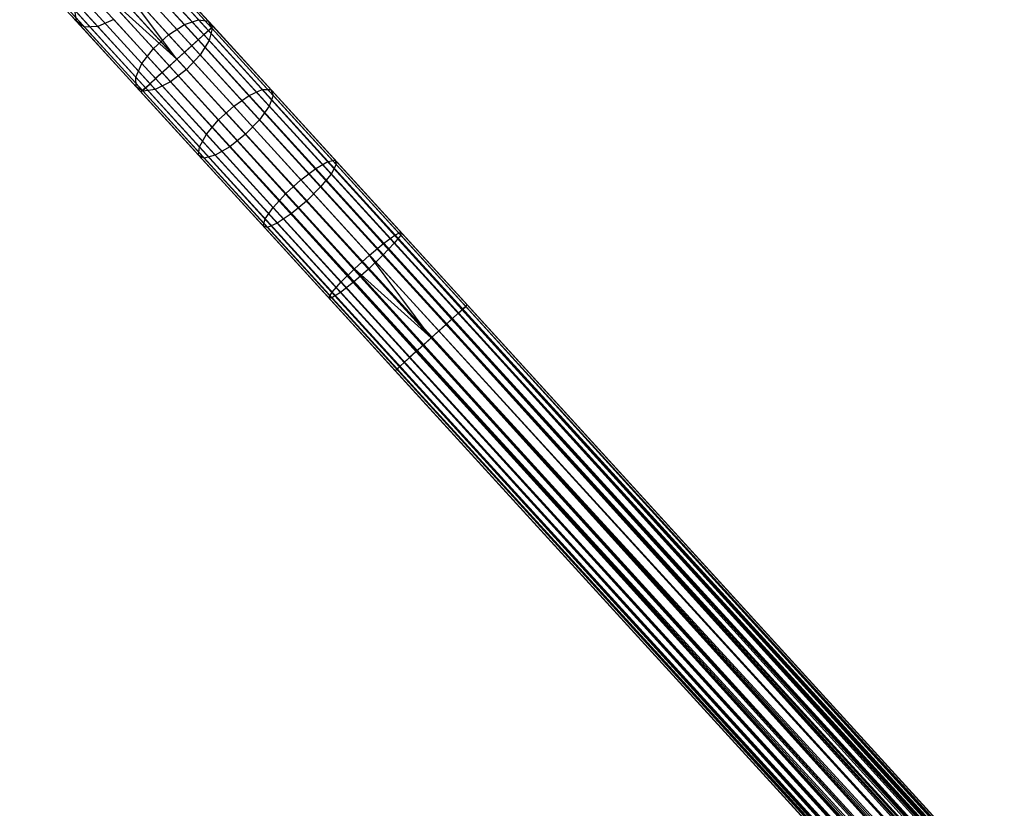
# Model space of a CAD drawing. Extents: x -189 to 189, y -189 to 189.
# Tile 219 of 256: x -117 to -97, y 109 to 125. Entities that reach past the tile are written whole.
import ezdxf

# ---------------------------------------------------------------- set-up
doc = ezdxf.new("R2010")
doc.units = 0
doc.header["$LTSCALE"] = 25.4
doc.layers.get('0').update_dxf_attribs({"linetype": 'CONTINUOUS'})

# ---------------------------------------------------------------- blocks, each defined once
blk = doc.blocks.new('CAMELEON-KENAI-C-12244_STL')
at = {"color": 0}
for p, q in [((-114.305, 126.66, -157.487), (-113.061, 125.296, -158.38)), ((-114.305, 126.66, -157.487), (-113.061, 125.296, -158.38)), ((-112.862, 125.077, -9), (-114.276, 126.628, -9.108)), ((-112.862, 125.077, -9), (-114.276, 126.628, -9.108)), ((-112.799, 125.134, -9.809), (-114.157, 126.624, -9.912)), ((-112.799, 125.134, -9.809), (-114.157, 126.624, -9.912)), ((-112.767, 125.164, -9.395), (-114.153, 126.684, -9.501)), ((-112.767, 125.164, -9.395), (-114.153, 126.684, -9.501)), ((-116.707, 126.533, -156.089), (-115.552, 125.266, -157.14)), ((-116.707, 126.533, -156.089), (-115.552, 125.266, -157.14)), ((-114.611, 126.582, -157.758), (-113.348, 125.197, -158.664)), ((-114.611, 126.582, -157.758), (-113.348, 125.197, -158.664)), ((-113.067, 124.889, -8.691), (-114.502, 126.464, -8.8)), ((-113.067, 124.889, -8.691), (-114.502, 126.464, -8.8)), ((-112.953, 124.994, -10.169), (-114.286, 126.456, -10.271)), ((-112.953, 124.994, -10.169), (-114.286, 126.456, -10.271)), ((-114.082, 126.606, -157.14), (-112.863, 125.268, -158.015)), ((-114.082, 126.606, -157.14), (-112.863, 125.268, -158.015)), ((-113.981, 126.431, -156.777), (-112.786, 125.12, -157.635)), ((-113.981, 126.431, -156.777), (-112.786, 125.12, -157.635)), ((-116.517, 126.39, -155.747), (-115.386, 125.149, -156.777)), ((-116.517, 126.39, -155.747), (-115.386, 125.149, -156.777)), ((-116.227, 126.379, -155.45), (-115.116, 125.161, -156.461)), ((-116.227, 126.379, -155.45), (-115.116, 125.161, -156.461)), ((-114.946, 126.386, -157.907), (-113.673, 124.99, -158.82)), ((-114.946, 126.386, -157.907), (-113.673, 124.99, -158.82)), ((-113.502, 124.494, -8.5), (-114.795, 126.22, -8.632)), ((-113.502, 124.494, -8.5), (-114.795, 126.22, -8.632)), ((-113.348, 124.634, -8.522), (-114.795, 126.22, -8.632)), ((-113.348, 124.634, -8.522), (-114.795, 126.22, -8.632)), ((-115.253, 126.106, -157.907), (-113.98, 124.71, -158.82)), ((-115.253, 126.106, -157.907), (-113.98, 124.71, -158.82)), ((-113.201, 124.768, -10.414), (-114.517, 126.211, -10.514)), ((-113.201, 124.768, -10.414), (-114.517, 126.211, -10.514)), ((-114.018, 126.163, -156.461), (-112.845, 124.876, -157.303)), ((-114.018, 126.163, -156.461), (-112.845, 124.876, -157.303)), ((-113.656, 124.353, -8.522), (-115.102, 125.94, -8.632)), ((-113.656, 124.353, -8.522), (-115.102, 125.94, -8.632)), ((-113.502, 124.494, -8.5), (-115.102, 125.94, -8.632)), ((-113.502, 124.494, -8.5), (-115.102, 125.94, -8.632)), ((-113.502, 124.494, -10.5), (-114.812, 125.931, -10.6)), ((-113.502, 124.494, -10.5), (-114.812, 125.931, -10.6)), ((-114.188, 125.849, -156.247), (-113.03, 124.579, -157.078)), ((-114.188, 125.849, -156.247), (-113.03, 124.579, -157.078)), ((-115.479, 125.79, -157.758), (-114.217, 124.405, -158.664)), ((-115.479, 125.79, -157.758), (-114.217, 124.405, -158.664)), ((-113.936, 124.098, -8.691), (-115.371, 125.672, -8.8)), ((-113.936, 124.098, -8.691), (-115.371, 125.672, -8.8)), ((-113.802, 124.219, -10.414), (-115.119, 125.663, -10.514)), ((-113.802, 124.219, -10.414), (-115.119, 125.663, -10.514)), ((-115.552, 125.266, -157.14), (-115.585, 125.493, -157.487)), ((-115.585, 125.493, -157.487), (-114.341, 124.129, -158.38)), ((-115.585, 125.493, -157.487), (-114.341, 124.129, -158.38)), ((-115.552, 125.266, -157.14), (-115.585, 125.493, -157.487)), ((-114.142, 123.91, -9), (-115.556, 125.461, -9.108)), ((-114.142, 123.91, -9), (-115.556, 125.461, -9.108)), ((-114.051, 123.993, -10.169), (-115.384, 125.455, -10.271)), ((-114.051, 123.993, -10.169), (-115.384, 125.455, -10.271)), ((-113.308, 124.28, -156.998), (-114.46, 125.545, -156.171)), ((-113.308, 124.28, -156.998), (-114.46, 125.545, -156.171)), ((-114.237, 123.824, -9.395), (-115.623, 125.344, -9.501)), ((-114.237, 123.824, -9.395), (-115.623, 125.344, -9.501)), ((-114.205, 123.853, -9.809), (-115.563, 125.342, -9.912)), ((-114.205, 123.853, -9.809), (-115.563, 125.342, -9.912)), ((-115.386, 125.149, -156.777), (-115.552, 125.266, -157.14)), ((-115.552, 125.266, -157.14), (-114.332, 123.928, -158.015)), ((-115.552, 125.266, -157.14), (-114.332, 123.928, -158.015)), ((-115.386, 125.149, -156.777), (-115.552, 125.266, -157.14)), ((-114.789, 125.301, -156.247), (-115.116, 125.161, -156.461)), ((-114.789, 125.301, -156.247), (-115.116, 125.161, -156.461)), ((-114.789, 125.301, -156.247), (-113.631, 124.031, -157.078)), ((-114.789, 125.301, -156.247), (-113.631, 124.031, -157.078)), ((-113.348, 125.197, -158.664), (-113.061, 125.296, -158.38)), ((-113.348, 125.197, -158.664), (-113.061, 125.296, -158.38)), ((-113.061, 125.296, -158.38), (-111.764, 123.872, -159.083)), ((-113.061, 125.296, -158.38), (-111.764, 123.872, -159.083)), ((-113.061, 125.296, -158.38), (-112.863, 125.268, -158.015)), ((-113.061, 125.296, -158.38), (-112.863, 125.268, -158.015)), ((-112.863, 125.268, -158.015), (-111.59, 123.873, -158.705)), ((-112.863, 125.268, -158.015), (-111.59, 123.873, -158.705)), ((-112.863, 125.268, -158.015), (-112.786, 125.12, -157.635)), ((-112.863, 125.268, -158.015), (-112.786, 125.12, -157.635)), ((-115.116, 125.161, -156.461), (-115.386, 125.149, -156.777)), ((-115.116, 125.161, -156.461), (-115.386, 125.149, -156.777)), ((-115.386, 125.149, -156.777), (-114.192, 123.839, -157.635)), ((-115.386, 125.149, -156.777), (-114.192, 123.839, -157.635)), ((-115.116, 125.161, -156.461), (-113.944, 123.875, -157.303)), ((-115.116, 125.161, -156.461), (-113.944, 123.875, -157.303)), ((-113.673, 124.99, -158.82), (-113.348, 125.197, -158.664)), ((-113.673, 124.99, -158.82), (-113.348, 125.197, -158.664)), ((-113.348, 125.197, -158.664), (-112.031, 123.752, -159.378)), ((-113.348, 125.197, -158.664), (-112.031, 123.752, -159.378)), ((-112.862, 125.077, -9), (-113.067, 124.889, -8.691)), ((-112.862, 125.077, -9), (-113.067, 124.889, -8.691)), ((-112.953, 124.994, -10.169), (-112.799, 125.134, -9.809)), ((-112.953, 124.994, -10.169), (-112.799, 125.134, -9.809)), ((-112.767, 125.164, -9.395), (-112.862, 125.077, -9)), ((-112.767, 125.164, -9.395), (-112.862, 125.077, -9)), ((-112.862, 125.077, -9), (-28.424, 32.58, -9.191)), ((-112.862, 125.077, -9), (-28.424, 32.58, -9.191)), ((-112.862, 125.077, -9), (-28.487, 32.522, -9)), ((-28.693, 32.335, -8.691), (-112.862, 125.077, -9)), ((-28.693, 32.335, -8.691), (-112.862, 125.077, -9)), ((-28.578, 32.439, -8.831), (-112.862, 125.077, -9)), ((-28.578, 32.439, -8.831), (-112.862, 125.077, -9)), ((-112.862, 125.077, -9), (-28.487, 32.522, -9)), ((-112.786, 125.12, -157.635), (-112.845, 124.876, -157.303)), ((-112.786, 125.12, -157.635), (-112.845, 124.876, -157.303)), ((-112.799, 125.134, -9.809), (-112.767, 125.164, -9.395)), ((-112.799, 125.134, -9.809), (-112.767, 125.164, -9.395)), ((-112.799, 125.134, -9.809), (-28.392, 32.609, -9.605)), ((-112.799, 125.134, -9.809), (-28.392, 32.609, -9.395)), ((-112.799, 125.134, -9.809), (-28.424, 32.58, -9.809)), ((-112.799, 125.134, -9.809), (-28.424, 32.58, -9.809)), ((-112.799, 125.134, -9.809), (-28.392, 32.609, -9.605)), ((-112.799, 125.134, -9.809), (-28.392, 32.609, -9.395)), ((-112.786, 125.12, -157.635), (-111.54, 123.753, -158.31)), ((-112.786, 125.12, -157.635), (-111.54, 123.753, -158.31)), ((-112.767, 125.164, -9.395), (-28.392, 32.609, -9.395)), ((-112.767, 125.164, -9.395), (-28.392, 32.609, -9.395)), ((-112.767, 125.164, -9.395), (-28.424, 32.58, -9.191)), ((-112.767, 125.164, -9.395), (-28.424, 32.58, -9.191)), ((-113.98, 124.71, -158.82), (-113.673, 124.99, -158.82)), ((-113.98, 124.71, -158.82), (-113.673, 124.99, -158.82)), ((-113.673, 124.99, -158.82), (-112.345, 123.534, -159.54)), ((-113.673, 124.99, -158.82), (-112.345, 123.534, -159.54)), ((-113.067, 124.889, -8.691), (-113.348, 124.634, -8.522)), ((-113.067, 124.889, -8.691), (-113.348, 124.634, -8.522)), ((-113.201, 124.768, -10.414), (-112.953, 124.994, -10.169)), ((-113.201, 124.768, -10.414), (-112.953, 124.994, -10.169)), ((-113.067, 124.889, -8.691), (-28.693, 32.335, -8.691)), ((-28.973, 32.079, -8.522), (-113.067, 124.889, -8.691)), ((-28.973, 32.079, -8.522), (-113.067, 124.889, -8.691)), ((-28.827, 32.213, -8.586), (-113.067, 124.889, -8.691)), ((-28.827, 32.213, -8.586), (-113.067, 124.889, -8.691)), ((-113.067, 124.889, -8.691), (-28.693, 32.335, -8.691)), ((-112.845, 124.876, -157.303), (-113.03, 124.579, -157.078)), ((-112.845, 124.876, -157.303), (-113.03, 124.579, -157.078)), ((-112.953, 124.994, -10.169), (-28.578, 32.439, -10.169)), ((-112.953, 124.994, -10.169), (-28.578, 32.439, -10.169)), ((-112.953, 124.994, -10.169), (-28.487, 32.522, -10)), ((-112.953, 124.994, -10.169), (-28.487, 32.522, -10)), ((-112.953, 124.994, -10.169), (-28.424, 32.58, -9.809)), ((-112.953, 124.994, -10.169), (-28.424, 32.58, -9.809)), ((-112.845, 124.876, -157.303), (-111.622, 123.534, -157.966)), ((-112.845, 124.876, -157.303), (-111.622, 123.534, -157.966)), ((-114.217, 124.405, -158.664), (-113.98, 124.71, -158.82)), ((-114.217, 124.405, -158.664), (-113.98, 124.71, -158.82)), ((-113.98, 124.71, -158.82), (-112.653, 123.253, -159.54)), ((-113.98, 124.71, -158.82), (-112.653, 123.253, -159.54)), ((-113.502, 124.494, -10.5), (-113.201, 124.768, -10.414)), ((-113.502, 124.494, -10.5), (-113.201, 124.768, -10.414)), ((-113.348, 124.634, -8.522), (-113.502, 124.494, -8.5)), ((-113.348, 124.634, -8.522), (-113.502, 124.494, -8.5)), ((-28.973, 32.079, -8.522), (-113.348, 124.634, -8.522)), ((-28.973, 32.079, -8.522), (-113.348, 124.634, -8.522)), ((-113.201, 124.768, -10.414), (-28.827, 32.213, -10.414)), ((-113.201, 124.768, -10.414), (-28.827, 32.213, -10.414)), ((-113.201, 124.768, -10.414), (-28.693, 32.335, -10.309)), ((-113.201, 124.768, -10.414), (-28.693, 32.335, -10.309)), ((-113.201, 124.768, -10.414), (-28.578, 32.439, -10.169)), ((-113.201, 124.768, -10.414), (-28.578, 32.439, -10.169)), ((-113.802, 124.219, -10.414), (-113.502, 124.494, -10.5)), ((-113.802, 124.219, -10.414), (-113.502, 124.494, -10.5)), ((-113.502, 124.494, -8.5), (-113.656, 124.353, -8.522)), ((-113.502, 124.494, -8.5), (-113.656, 124.353, -8.522)), ((-28.827, 32.213, -10.414), (-113.502, 124.494, -10.5)), ((-29.127, 31.939, -8.5), (-113.502, 124.494, -8.5)), ((-29.127, 31.939, -8.5), (-113.502, 124.494, -8.5)), ((-28.973, 32.079, -10.478), (-113.502, 124.494, -10.5)), ((-28.827, 32.213, -10.414), (-113.502, 124.494, -10.5)), ((-28.973, 32.079, -10.478), (-113.502, 124.494, -10.5)), ((-29.127, 31.939, -10.5), (-113.502, 124.494, -10.5)), ((-29.127, 31.939, -10.5), (-113.502, 124.494, -10.5)), ((-113.03, 124.579, -157.078), (-113.308, 124.28, -156.998)), ((-113.03, 124.579, -157.078), (-113.308, 124.28, -156.998)), ((-113.03, 124.579, -157.078), (-111.822, 123.254, -157.733)), ((-113.03, 124.579, -157.078), (-111.822, 123.254, -157.733)), ((-114.341, 124.129, -158.38), (-114.217, 124.405, -158.664)), ((-114.341, 124.129, -158.38), (-114.217, 124.405, -158.664)), ((-114.217, 124.405, -158.664), (-112.9, 122.961, -159.378)), ((-114.217, 124.405, -158.664), (-112.9, 122.961, -159.378)), ((-114.051, 123.993, -10.169), (-113.802, 124.219, -10.414)), ((-114.051, 123.993, -10.169), (-113.802, 124.219, -10.414)), ((-113.656, 124.353, -8.522), (-113.936, 124.098, -8.691)), ((-113.656, 124.353, -8.522), (-113.936, 124.098, -8.691)), ((-113.802, 124.219, -10.414), (-29.561, 31.543, -10.309)), ((-113.802, 124.219, -10.414), (-29.561, 31.543, -10.309)), ((-113.802, 124.219, -10.414), (-29.428, 31.665, -10.414)), ((-29.127, 31.939, -10.5), (-113.802, 124.219, -10.414)), ((-29.127, 31.939, -10.5), (-113.802, 124.219, -10.414)), ((-29.281, 31.799, -10.478), (-113.802, 124.219, -10.414)), ((-29.281, 31.799, -10.478), (-113.802, 124.219, -10.414)), ((-113.802, 124.219, -10.414), (-29.428, 31.665, -10.414)), ((-113.656, 124.353, -8.522), (-29.281, 31.799, -8.522)), ((-29.561, 31.543, -8.691), (-113.656, 124.353, -8.522)), ((-29.561, 31.543, -8.691), (-113.656, 124.353, -8.522)), ((-29.428, 31.665, -8.586), (-113.656, 124.353, -8.522)), ((-29.428, 31.665, -8.586), (-113.656, 124.353, -8.522)), ((-113.656, 124.353, -8.522), (-29.281, 31.799, -8.522)), ((-113.308, 124.28, -156.998), (-113.631, 124.031, -157.078)), ((-113.308, 124.28, -156.998), (-113.631, 124.031, -157.078)), ((-112.105, 122.961, -157.65), (-113.308, 124.28, -156.998)), ((-112.105, 122.961, -157.65), (-113.308, 124.28, -156.998)), ((-114.332, 123.928, -158.015), (-114.341, 124.129, -158.38)), ((-114.341, 124.129, -158.38), (-113.044, 122.706, -159.083)), ((-114.341, 124.129, -158.38), (-113.044, 122.706, -159.083)), ((-114.332, 123.928, -158.015), (-114.341, 124.129, -158.38)), ((-113.936, 124.098, -8.691), (-114.142, 123.91, -9)), ((-113.936, 124.098, -8.691), (-114.142, 123.91, -9)), ((-113.631, 124.031, -157.078), (-113.944, 123.875, -157.303)), ((-113.631, 124.031, -157.078), (-113.944, 123.875, -157.303)), ((-29.676, 31.438, -8.831), (-113.936, 124.098, -8.691)), ((-29.676, 31.438, -8.831), (-113.936, 124.098, -8.691)), ((-29.561, 31.543, -8.691), (-113.936, 124.098, -8.691)), ((-29.561, 31.543, -8.691), (-113.936, 124.098, -8.691)), ((-113.631, 124.031, -157.078), (-112.423, 122.706, -157.733)), ((-113.631, 124.031, -157.078), (-112.423, 122.706, -157.733)), ((-114.192, 123.839, -157.635), (-114.332, 123.928, -158.015)), ((-114.332, 123.928, -158.015), (-113.06, 122.533, -158.705)), ((-114.332, 123.928, -158.015), (-113.06, 122.533, -158.705)), ((-114.192, 123.839, -157.635), (-114.332, 123.928, -158.015)), ((-114.142, 123.91, -9), (-114.237, 123.824, -9.395)), ((-114.142, 123.91, -9), (-114.237, 123.824, -9.395)), ((-114.237, 123.824, -9.395), (-114.205, 123.853, -9.809)), ((-114.237, 123.824, -9.395), (-114.205, 123.853, -9.809)), ((-114.237, 123.824, -9.395), (-29.862, 31.269, -9.395)), ((-114.237, 123.824, -9.395), (-29.862, 31.269, -9.605)), ((-114.237, 123.824, -9.395), (-29.862, 31.269, -9.395)), ((-114.237, 123.824, -9.395), (-29.862, 31.269, -9.605)), ((-114.237, 123.824, -9.395), (-29.83, 31.298, -9.809)), ((-114.237, 123.824, -9.395), (-29.83, 31.298, -9.809)), ((-114.205, 123.853, -9.809), (-114.051, 123.993, -10.169)), ((-114.205, 123.853, -9.809), (-114.051, 123.993, -10.169)), ((-114.205, 123.853, -9.809), (-29.83, 31.298, -9.809)), ((-114.205, 123.853, -9.809), (-29.83, 31.298, -9.809)), ((-114.205, 123.853, -9.809), (-29.767, 31.355, -10)), ((-114.205, 123.853, -9.809), (-29.767, 31.355, -10)), ((-114.205, 123.853, -9.809), (-29.676, 31.438, -10.169)), ((-114.205, 123.853, -9.809), (-29.676, 31.438, -10.169)), ((-113.944, 123.875, -157.303), (-114.192, 123.839, -157.635)), ((-113.944, 123.875, -157.303), (-114.192, 123.839, -157.635)), ((-114.192, 123.839, -157.635), (-112.945, 122.471, -158.31)), ((-114.192, 123.839, -157.635), (-112.945, 122.471, -158.31)), ((-29.767, 31.355, -9), (-114.142, 123.91, -9)), ((-114.142, 123.91, -9), (-29.83, 31.298, -9.191)), ((-29.767, 31.355, -9), (-114.142, 123.91, -9)), ((-29.676, 31.438, -8.831), (-114.142, 123.91, -9)), ((-29.676, 31.438, -8.831), (-114.142, 123.91, -9)), ((-114.142, 123.91, -9), (-29.83, 31.298, -9.191)), ((-114.142, 123.91, -9), (-29.862, 31.269, -9.395)), ((-114.142, 123.91, -9), (-29.862, 31.269, -9.395)), ((-114.051, 123.993, -10.169), (-29.676, 31.438, -10.169)), ((-114.051, 123.993, -10.169), (-29.676, 31.438, -10.169)), ((-114.051, 123.993, -10.169), (-29.561, 31.543, -10.309)), ((-114.051, 123.993, -10.169), (-29.561, 31.543, -10.309)), ((-113.944, 123.875, -157.303), (-112.72, 122.533, -157.966)), ((-113.944, 123.875, -157.303), (-112.72, 122.533, -157.966)), ((-112.031, 123.752, -159.378), (-111.764, 123.872, -159.083)), ((-112.031, 123.752, -159.378), (-111.764, 123.872, -159.083)), ((-111.764, 123.872, -159.083), (-111.59, 123.873, -158.705)), ((-111.764, 123.872, -159.083), (-111.59, 123.873, -158.705)), ((-111.764, 123.872, -159.083), (-110.425, 122.404, -159.591)), ((-111.764, 123.872, -159.083), (-110.425, 122.404, -159.591)), ((-111.59, 123.873, -158.705), (-110.277, 122.433, -159.203)), ((-111.59, 123.873, -158.705), (-110.277, 122.433, -159.203)), ((-111.59, 123.873, -158.705), (-111.54, 123.753, -158.31)), ((-111.59, 123.873, -158.705), (-111.54, 123.753, -158.31)), ((-112.345, 123.534, -159.54), (-112.031, 123.752, -159.378)), ((-112.345, 123.534, -159.54), (-112.031, 123.752, -159.378)), ((-112.031, 123.752, -159.378), (-110.672, 122.262, -159.894)), ((-112.031, 123.752, -159.378), (-110.672, 122.262, -159.894)), ((-111.54, 123.753, -158.31), (-111.622, 123.534, -157.966)), ((-111.54, 123.753, -158.31), (-111.622, 123.534, -157.966)), ((-111.54, 123.753, -158.31), (-110.254, 122.343, -158.798)), ((-111.54, 123.753, -158.31), (-110.254, 122.343, -158.798)), ((-112.653, 123.253, -159.54), (-112.345, 123.534, -159.54)), ((-112.653, 123.253, -159.54), (-112.345, 123.534, -159.54)), ((-112.345, 123.534, -159.54), (-110.976, 122.031, -160.059)), ((-112.345, 123.534, -159.54), (-110.976, 122.031, -160.059)), ((-111.622, 123.534, -157.966), (-111.822, 123.254, -157.733)), ((-111.622, 123.534, -157.966), (-111.822, 123.254, -157.733)), ((-111.622, 123.534, -157.966), (-110.36, 122.15, -158.445)), ((-111.622, 123.534, -157.966), (-110.36, 122.15, -158.445)), ((-112.9, 122.961, -159.378), (-112.653, 123.253, -159.54)), ((-112.9, 122.961, -159.378), (-112.653, 123.253, -159.54)), ((-112.653, 123.253, -159.54), (-111.283, 121.751, -160.059)), ((-112.653, 123.253, -159.54), (-111.283, 121.751, -160.059)), ((-111.822, 123.254, -157.733), (-112.105, 122.961, -157.65)), ((-111.822, 123.254, -157.733), (-112.105, 122.961, -157.65)), ((-111.822, 123.254, -157.733), (-110.575, 121.887, -158.206)), ((-111.822, 123.254, -157.733), (-110.575, 121.887, -158.206)), ((-113.044, 122.706, -159.083), (-112.9, 122.961, -159.378)), ((-113.044, 122.706, -159.083), (-112.9, 122.961, -159.378)), ((-112.9, 122.961, -159.378), (-111.541, 121.47, -159.894)), ((-112.9, 122.961, -159.378), (-111.541, 121.47, -159.894)), ((-112.105, 122.961, -157.65), (-112.423, 122.706, -157.733)), ((-112.105, 122.961, -157.65), (-112.423, 122.706, -157.733)), ((-110.864, 121.6, -158.121), (-112.105, 122.961, -157.65)), ((-110.864, 121.6, -158.121), (-112.105, 122.961, -157.65)), ((-113.06, 122.533, -158.705), (-113.044, 122.706, -159.083)), ((-113.06, 122.533, -158.705), (-113.044, 122.706, -159.083)), ((-113.044, 122.706, -159.083), (-111.705, 121.237, -159.591)), ((-113.044, 122.706, -159.083), (-111.705, 121.237, -159.591)), ((-112.423, 122.706, -157.733), (-112.72, 122.533, -157.966)), ((-112.423, 122.706, -157.733), (-112.72, 122.533, -157.966)), ((-112.423, 122.706, -157.733), (-111.177, 121.339, -158.206)), ((-112.423, 122.706, -157.733), (-111.177, 121.339, -158.206)), ((-112.945, 122.471, -158.31), (-113.06, 122.533, -158.705)), ((-113.06, 122.533, -158.705), (-111.747, 121.093, -159.203)), ((-113.06, 122.533, -158.705), (-111.747, 121.093, -159.203)), ((-112.945, 122.471, -158.31), (-113.06, 122.533, -158.705)), ((-112.72, 122.533, -157.966), (-112.945, 122.471, -158.31)), ((-112.72, 122.533, -157.966), (-112.945, 122.471, -158.31)), ((-112.945, 122.471, -158.31), (-111.66, 121.061, -158.798)), ((-112.945, 122.471, -158.31), (-111.66, 121.061, -158.798)), ((-112.72, 122.533, -157.966), (-111.458, 121.148, -158.445)), ((-112.72, 122.533, -157.966), (-111.458, 121.148, -158.445)), ((-110.672, 122.262, -159.894), (-110.425, 122.404, -159.591)), ((-110.672, 122.262, -159.894), (-110.425, 122.404, -159.591)), ((-110.425, 122.404, -159.591), (-110.277, 122.433, -159.203)), ((-110.425, 122.404, -159.591), (-110.277, 122.433, -159.203)), ((-110.425, 122.404, -159.591), (-109.059, 120.906, -159.897)), ((-110.425, 122.404, -159.591), (-109.059, 120.906, -159.897)), ((-110.277, 122.433, -159.203), (-108.938, 120.963, -159.504)), ((-110.277, 122.433, -159.203), (-108.938, 120.963, -159.504)), ((-110.277, 122.433, -159.203), (-110.254, 122.343, -158.798)), ((-110.277, 122.433, -159.203), (-110.254, 122.343, -158.798)), ((-110.976, 122.031, -160.059), (-110.672, 122.262, -159.894)), ((-110.976, 122.031, -160.059), (-110.672, 122.262, -159.894)), ((-110.672, 122.262, -159.894), (-109.286, 120.741, -160.205)), ((-110.672, 122.262, -159.894), (-109.286, 120.741, -160.205)), ((-110.254, 122.343, -158.798), (-110.36, 122.15, -158.445)), ((-110.254, 122.343, -158.798), (-110.36, 122.15, -158.445)), ((-110.254, 122.343, -158.798), (-108.942, 120.904, -159.092)), ((-110.254, 122.343, -158.798), (-108.942, 120.904, -159.092)), ((-111.283, 121.751, -160.059), (-110.976, 122.031, -160.059)), ((-111.283, 121.751, -160.059), (-110.976, 122.031, -160.059)), ((-110.976, 122.031, -160.059), (-109.578, 120.498, -160.373)), ((-110.976, 122.031, -160.059), (-109.578, 120.498, -160.373)), ((-110.36, 122.15, -158.445), (-110.575, 121.887, -158.206)), ((-110.36, 122.15, -158.445), (-110.575, 121.887, -158.206)), ((-110.36, 122.15, -158.445), (-109.072, 120.737, -158.734)), ((-110.36, 122.15, -158.445), (-109.072, 120.737, -158.734)), ((-110.575, 121.887, -158.206), (-110.864, 121.6, -158.121)), ((-110.575, 121.887, -158.206), (-110.864, 121.6, -158.121)), ((-110.575, 121.887, -158.206), (-109.304, 120.492, -158.491)), ((-110.575, 121.887, -158.206), (-109.304, 120.492, -158.491)), ((-111.541, 121.47, -159.894), (-111.283, 121.751, -160.059)), ((-111.541, 121.47, -159.894), (-111.283, 121.751, -160.059)), ((-111.283, 121.751, -160.059), (-109.885, 120.218, -160.373)), ((-111.283, 121.751, -160.059), (-109.885, 120.218, -160.373)), ((-110.864, 121.6, -158.121), (-111.177, 121.339, -158.206)), ((-110.864, 121.6, -158.121), (-111.177, 121.339, -158.206)), ((-109.599, 120.212, -158.405), (-110.864, 121.6, -158.121)), ((-109.599, 120.212, -158.405), (-110.864, 121.6, -158.121)), ((-111.705, 121.237, -159.591), (-111.541, 121.47, -159.894)), ((-111.705, 121.237, -159.591), (-111.541, 121.47, -159.894)), ((-111.541, 121.47, -159.894), (-110.155, 119.949, -160.205)), ((-111.541, 121.47, -159.894), (-110.155, 119.949, -160.205)), ((-111.747, 121.093, -159.203), (-111.705, 121.237, -159.591)), ((-111.747, 121.093, -159.203), (-111.705, 121.237, -159.591)), ((-111.705, 121.237, -159.591), (-110.34, 119.739, -159.897)), ((-111.705, 121.237, -159.591), (-110.34, 119.739, -159.897)), ((-111.177, 121.339, -158.206), (-111.458, 121.148, -158.445)), ((-111.177, 121.339, -158.206), (-111.458, 121.148, -158.445)), ((-111.177, 121.339, -158.206), (-109.905, 119.944, -158.491)), ((-111.177, 121.339, -158.206), (-109.905, 119.944, -158.491)), ((-111.66, 121.061, -158.798), (-111.747, 121.093, -159.203)), ((-111.747, 121.093, -159.203), (-110.408, 119.623, -159.504)), ((-111.747, 121.093, -159.203), (-110.408, 119.623, -159.504)), ((-111.66, 121.061, -158.798), (-111.747, 121.093, -159.203)), ((-111.458, 121.148, -158.445), (-111.66, 121.061, -158.798)), ((-111.458, 121.148, -158.445), (-111.66, 121.061, -158.798)), ((-111.66, 121.061, -158.798), (-110.348, 119.622, -159.092)), ((-111.66, 121.061, -158.798), (-110.348, 119.622, -159.092)), ((-111.458, 121.148, -158.445), (-110.17, 119.736, -158.734)), ((-111.458, 121.148, -158.445), (-110.17, 119.736, -158.734)), ((-109.286, 120.741, -160.205), (-109.059, 120.906, -159.897)), ((-109.286, 120.741, -160.205), (-109.059, 120.906, -159.897)), ((-108.942, 120.904, -159.092), (-109.072, 120.737, -158.734)), ((-108.942, 120.904, -159.092), (-109.072, 120.737, -158.734)), ((-109.059, 120.906, -159.897), (-108.938, 120.963, -159.504)), ((-109.059, 120.906, -159.897), (-108.938, 120.963, -159.504)), ((-107.68, 119.393, -160), (-109.059, 120.906, -159.897)), ((-107.68, 119.393, -160), (-109.059, 120.906, -159.897)), ((-108.938, 120.963, -159.504), (-108.942, 120.904, -159.092)), ((-108.938, 120.963, -159.504), (-108.942, 120.904, -159.092)), ((-107.617, 119.45, -159.191), (-108.942, 120.904, -159.092)), ((-107.617, 119.45, -159.191), (-108.942, 120.904, -159.092)), ((-107.585, 119.479, -159.605), (-108.938, 120.963, -159.504)), ((-107.585, 119.479, -159.605), (-108.938, 120.963, -159.504)), ((-109.578, 120.498, -160.373), (-109.286, 120.741, -160.205)), ((-109.578, 120.498, -160.373), (-109.286, 120.741, -160.205)), ((-109.072, 120.737, -158.734), (-109.304, 120.492, -158.491)), ((-109.072, 120.737, -158.734), (-109.304, 120.492, -158.491)), ((-107.885, 119.205, -160.309), (-109.286, 120.741, -160.205)), ((-107.885, 119.205, -160.309), (-109.286, 120.741, -160.205)), ((-107.771, 119.31, -158.831), (-109.072, 120.737, -158.734)), ((-107.771, 119.31, -158.831), (-109.072, 120.737, -158.734)), ((-109.885, 120.218, -160.373), (-109.578, 120.498, -160.373)), ((-109.885, 120.218, -160.373), (-109.578, 120.498, -160.373)), ((-109.304, 120.492, -158.491), (-109.599, 120.212, -158.405)), ((-109.304, 120.492, -158.491), (-109.599, 120.212, -158.405)), ((-108.166, 118.949, -160.478), (-109.578, 120.498, -160.373)), ((-108.166, 118.949, -160.478), (-109.578, 120.498, -160.373)), ((-108.32, 118.809, -160.5), (-109.578, 120.498, -160.373)), ((-108.32, 118.809, -160.5), (-109.578, 120.498, -160.373)), ((-108.019, 119.083, -158.586), (-109.304, 120.492, -158.491)), ((-108.019, 119.083, -158.586), (-109.304, 120.492, -158.491)), ((-110.155, 119.949, -160.205), (-109.885, 120.218, -160.373)), ((-110.155, 119.949, -160.205), (-109.885, 120.218, -160.373)), ((-109.599, 120.212, -158.405), (-109.905, 119.944, -158.491)), ((-109.599, 120.212, -158.405), (-109.905, 119.944, -158.491)), ((-108.32, 118.809, -160.5), (-109.885, 120.218, -160.373)), ((-108.32, 118.809, -160.5), (-109.885, 120.218, -160.373)), ((-108.473, 118.669, -160.478), (-109.885, 120.218, -160.373)), ((-108.473, 118.669, -160.478), (-109.885, 120.218, -160.373)), ((-108.32, 118.809, -158.5), (-109.599, 120.212, -158.405)), ((-108.32, 118.809, -158.5), (-109.599, 120.212, -158.405)), ((-110.34, 119.739, -159.897), (-110.155, 119.949, -160.205)), ((-110.34, 119.739, -159.897), (-110.155, 119.949, -160.205)), ((-109.905, 119.944, -158.491), (-110.17, 119.736, -158.734)), ((-109.905, 119.944, -158.491), (-110.17, 119.736, -158.734)), ((-108.754, 118.413, -160.309), (-110.155, 119.949, -160.205)), ((-108.754, 118.413, -160.309), (-110.155, 119.949, -160.205)), ((-108.62, 118.535, -158.586), (-109.905, 119.944, -158.491)), ((-108.62, 118.535, -158.586), (-109.905, 119.944, -158.491)), ((-110.408, 119.623, -159.504), (-110.34, 119.739, -159.897)), ((-110.408, 119.623, -159.504), (-110.34, 119.739, -159.897)), ((-109.055, 118.139, -159.605), (-110.408, 119.623, -159.504)), ((-109.055, 118.139, -159.605), (-110.408, 119.623, -159.504)), ((-110.348, 119.622, -159.092), (-110.408, 119.623, -159.504)), ((-110.348, 119.622, -159.092), (-110.408, 119.623, -159.504)), ((-110.17, 119.736, -158.734), (-110.348, 119.622, -159.092)), ((-110.17, 119.736, -158.734), (-110.348, 119.622, -159.092)), ((-109.023, 118.168, -159.191), (-110.348, 119.622, -159.092)), ((-109.023, 118.168, -159.191), (-110.348, 119.622, -159.092)), ((-108.96, 118.226, -160), (-110.34, 119.739, -159.897)), ((-108.96, 118.226, -160), (-110.34, 119.739, -159.897)), ((-108.869, 118.308, -158.831), (-110.17, 119.736, -158.734)), ((-108.869, 118.308, -158.831), (-110.17, 119.736, -158.734)), ((-107.68, 119.393, -160), (-107.885, 119.205, -160.309)), ((-107.68, 119.393, -160), (-107.885, 119.205, -160.309)), ((-107.771, 119.31, -158.831), (-107.617, 119.45, -159.191)), ((-107.771, 119.31, -158.831), (-107.617, 119.45, -159.191)), ((-107.585, 119.479, -159.605), (-107.68, 119.393, -160)), ((-107.585, 119.479, -159.605), (-107.68, 119.393, -160)), ((-41.359, 46.769, -159.809), (-107.68, 119.393, -160)), ((-41.422, 46.711, -160), (-107.68, 119.393, -160)), ((-41.359, 46.769, -159.809), (-107.68, 119.393, -160)), ((-41.422, 46.711, -160), (-107.68, 119.393, -160)), ((-41.513, 46.628, -160.169), (-107.68, 119.393, -160)), ((-41.513, 46.628, -160.169), (-107.68, 119.393, -160)), ((-107.617, 119.45, -159.191), (-107.585, 119.479, -159.605)), ((-107.617, 119.45, -159.191), (-107.585, 119.479, -159.605)), ((-41.513, 46.628, -158.831), (-107.617, 119.45, -159.191)), ((-41.422, 46.711, -159), (-107.617, 119.45, -159.191)), ((-41.513, 46.628, -158.831), (-107.617, 119.45, -159.191)), ((-41.422, 46.711, -159), (-107.617, 119.45, -159.191)), ((-41.359, 46.769, -159.191), (-107.617, 119.45, -159.191)), ((-41.359, 46.769, -159.191), (-107.617, 119.45, -159.191)), ((-41.359, 46.769, -159.191), (-107.585, 119.479, -159.605)), ((-41.359, 46.769, -159.191), (-107.585, 119.479, -159.605)), ((-41.327, 46.798, -159.395), (-107.585, 119.479, -159.605)), ((-41.327, 46.798, -159.395), (-107.585, 119.479, -159.605)), ((-41.327, 46.798, -159.605), (-107.585, 119.479, -159.605)), ((-41.327, 46.798, -159.605), (-107.585, 119.479, -159.605)), ((-41.359, 46.769, -159.809), (-107.585, 119.479, -159.605)), ((-41.359, 46.769, -159.809), (-107.585, 119.479, -159.605)), ((-107.885, 119.205, -160.309), (-108.166, 118.949, -160.478)), ((-107.885, 119.205, -160.309), (-108.166, 118.949, -160.478)), ((-108.019, 119.083, -158.586), (-107.771, 119.31, -158.831)), ((-108.019, 119.083, -158.586), (-107.771, 119.31, -158.831)), ((-41.513, 46.628, -160.169), (-107.885, 119.205, -160.309)), ((-41.628, 46.524, -160.309), (-107.885, 119.205, -160.309)), ((-41.513, 46.628, -160.169), (-107.885, 119.205, -160.309)), ((-41.628, 46.524, -160.309), (-107.885, 119.205, -160.309)), ((-41.761, 46.402, -160.414), (-107.885, 119.205, -160.309)), ((-41.761, 46.402, -160.414), (-107.885, 119.205, -160.309)), ((-41.761, 46.402, -158.586), (-107.771, 119.31, -158.831)), ((-41.628, 46.524, -158.691), (-107.771, 119.31, -158.831)), ((-41.761, 46.402, -158.586), (-107.771, 119.31, -158.831)), ((-41.628, 46.524, -158.691), (-107.771, 119.31, -158.831)), ((-41.513, 46.628, -158.831), (-107.771, 119.31, -158.831)), ((-41.513, 46.628, -158.831), (-107.771, 119.31, -158.831)), ((-108.32, 118.809, -158.5), (-108.019, 119.083, -158.586)), ((-108.32, 118.809, -158.5), (-108.019, 119.083, -158.586)), ((-42.062, 46.128, -158.5), (-108.019, 119.083, -158.586)), ((-41.908, 46.268, -158.522), (-108.019, 119.083, -158.586)), ((-42.062, 46.128, -158.5), (-108.019, 119.083, -158.586)), ((-41.908, 46.268, -158.522), (-108.019, 119.083, -158.586)), ((-41.761, 46.402, -158.586), (-108.019, 119.083, -158.586)), ((-41.761, 46.402, -158.586), (-108.019, 119.083, -158.586)), ((-108.62, 118.535, -158.586), (-108.32, 118.809, -158.5)), ((-108.62, 118.535, -158.586), (-108.32, 118.809, -158.5)), ((-108.32, 118.809, -160.5), (-108.473, 118.669, -160.478)), ((-108.32, 118.809, -160.5), (-108.473, 118.669, -160.478)), ((-108.166, 118.949, -160.478), (-108.32, 118.809, -160.5)), ((-108.166, 118.949, -160.478), (-108.32, 118.809, -160.5)), ((-108.32, 118.809, -158.5), (-42.062, 46.128, -158.5)), ((-42.062, 46.128, -160.5), (-108.32, 118.809, -160.5)), ((-42.062, 46.128, -160.5), (-108.32, 118.809, -160.5)), ((-42.363, 45.854, -158.586), (-108.32, 118.809, -158.5)), ((-42.363, 45.854, -158.586), (-108.32, 118.809, -158.5)), ((-42.216, 45.988, -158.522), (-108.32, 118.809, -158.5)), ((-42.216, 45.988, -158.522), (-108.32, 118.809, -158.5)), ((-108.32, 118.809, -158.5), (-42.062, 46.128, -158.5)), ((-41.761, 46.402, -160.414), (-108.166, 118.949, -160.478)), ((-41.761, 46.402, -160.414), (-108.166, 118.949, -160.478)), ((-41.908, 46.268, -160.478), (-108.166, 118.949, -160.478)), ((-41.908, 46.268, -160.478), (-108.166, 118.949, -160.478)), ((-108.473, 118.669, -160.478), (-108.754, 118.413, -160.309)), ((-108.473, 118.669, -160.478), (-108.754, 118.413, -160.309)), ((-42.216, 45.988, -160.478), (-108.473, 118.669, -160.478)), ((-42.216, 45.988, -160.478), (-108.473, 118.669, -160.478)), ((-42.363, 45.854, -160.414), (-108.473, 118.669, -160.478)), ((-42.363, 45.854, -160.414), (-108.473, 118.669, -160.478)), ((-108.754, 118.413, -160.309), (-108.96, 118.226, -160)), ((-108.754, 118.413, -160.309), (-108.96, 118.226, -160)), ((-108.869, 118.308, -158.831), (-108.62, 118.535, -158.586)), ((-108.869, 118.308, -158.831), (-108.62, 118.535, -158.586)), ((-42.363, 45.854, -160.414), (-108.754, 118.413, -160.309)), ((-42.496, 45.732, -160.309), (-108.754, 118.413, -160.309)), ((-42.363, 45.854, -160.414), (-108.754, 118.413, -160.309)), ((-42.496, 45.732, -160.309), (-108.754, 118.413, -160.309)), ((-42.611, 45.627, -160.169), (-108.754, 118.413, -160.309)), ((-42.611, 45.627, -160.169), (-108.754, 118.413, -160.309)), ((-42.611, 45.627, -158.831), (-108.62, 118.535, -158.586)), ((-42.496, 45.732, -158.691), (-108.62, 118.535, -158.586)), ((-42.611, 45.627, -158.831), (-108.62, 118.535, -158.586)), ((-42.496, 45.732, -158.691), (-108.62, 118.535, -158.586)), ((-42.363, 45.854, -158.586), (-108.62, 118.535, -158.586)), ((-42.363, 45.854, -158.586), (-108.62, 118.535, -158.586)), ((-108.96, 118.226, -160), (-109.055, 118.139, -159.605)), ((-108.96, 118.226, -160), (-109.055, 118.139, -159.605)), ((-109.023, 118.168, -159.191), (-108.869, 118.308, -158.831)), ((-109.023, 118.168, -159.191), (-108.869, 118.308, -158.831)), ((-42.611, 45.627, -160.169), (-108.96, 118.226, -160)), ((-42.702, 45.544, -160), (-108.96, 118.226, -160)), ((-42.611, 45.627, -160.169), (-108.96, 118.226, -160)), ((-42.702, 45.544, -160), (-108.96, 118.226, -160)), ((-42.765, 45.487, -159.809), (-108.96, 118.226, -160)), ((-42.765, 45.487, -159.809), (-108.96, 118.226, -160)), ((-42.765, 45.487, -159.191), (-108.869, 118.308, -158.831)), ((-42.702, 45.544, -159), (-108.869, 118.308, -158.831)), ((-42.765, 45.487, -159.191), (-108.869, 118.308, -158.831)), ((-42.702, 45.544, -159), (-108.869, 118.308, -158.831)), ((-42.611, 45.627, -158.831), (-108.869, 118.308, -158.831)), ((-42.611, 45.627, -158.831), (-108.869, 118.308, -158.831)), ((-109.055, 118.139, -159.605), (-109.023, 118.168, -159.191)), ((-109.055, 118.139, -159.605), (-109.023, 118.168, -159.191)), ((-42.765, 45.487, -159.809), (-109.055, 118.139, -159.605)), ((-42.765, 45.487, -159.809), (-109.055, 118.139, -159.605)), ((-42.797, 45.458, -159.605), (-109.055, 118.139, -159.605)), ((-42.797, 45.458, -159.605), (-109.055, 118.139, -159.605)), ((-42.797, 45.458, -159.605), (-109.023, 118.168, -159.191)), ((-42.797, 45.458, -159.605), (-109.023, 118.168, -159.191)), ((-42.797, 45.458, -159.395), (-109.023, 118.168, -159.191)), ((-42.797, 45.458, -159.395), (-109.023, 118.168, -159.191)), ((-42.765, 45.487, -159.191), (-109.023, 118.168, -159.191)), ((-42.765, 45.487, -159.191), (-109.023, 118.168, -159.191))]:
    blk.add_line(p, q, dxfattribs=at)

msp = doc.modelspace()

# ---------------------------------------------------------------- block references
at = {"color": 0}
msp.add_blockref('CAMELEON-KENAI-C-12244_STL', (0, 0), dxfattribs=at)

doc.saveas('drawing.dxf')
